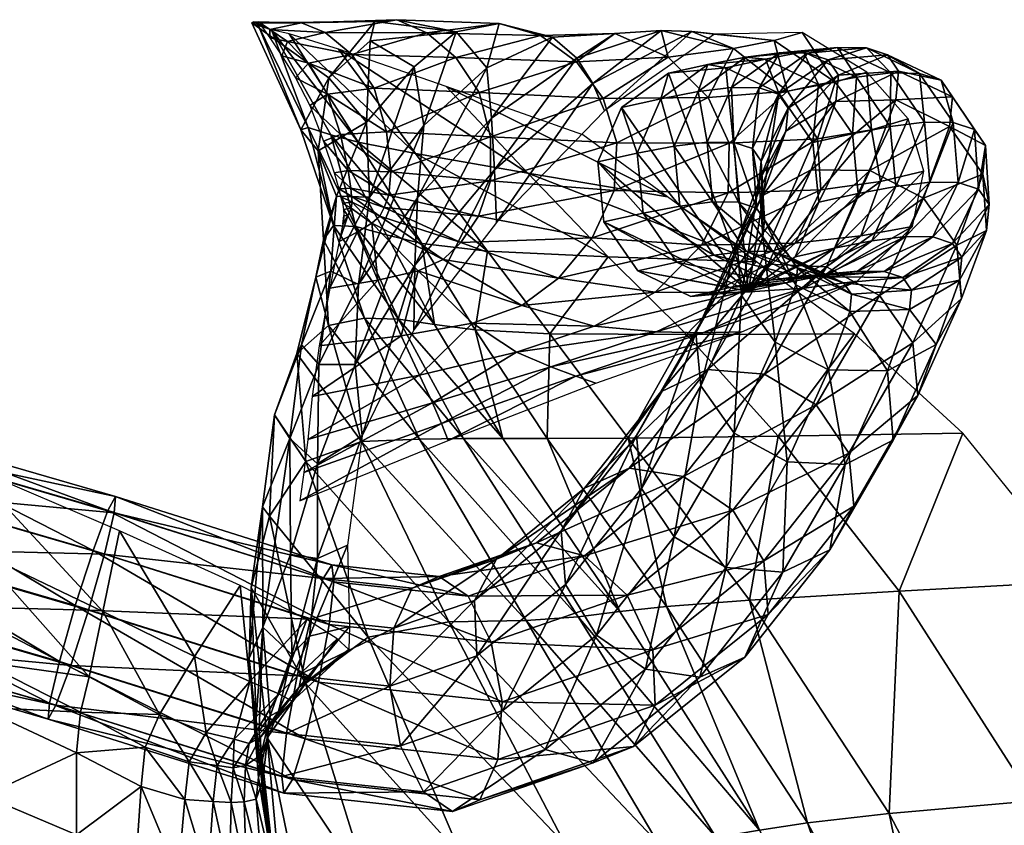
# Model space of a CAD drawing. Header units: inches. Extents: x 13.4 to 35.2, y -33.7 to 45.7.
# Tile 31 of 52: x 29.3 to 32.6, y 22.3 to 25.1. Entities that reach past the tile are written whole.
import ezdxf

# ---------------------------------------------------------------- set-up
doc = ezdxf.new("R2010")
doc.units = ezdxf.units.IN
doc.header["$MEASUREMENT"] = 0
doc.layers.get('0').update_dxf_attribs({"true_color": 0x737373})

# ---------------------------------------------------------------- blocks, each defined once
blk = doc.blocks.new('Box003')
at = {"color": 0}
mesh = blk.add_polyface(dxfattribs=at)
corners = [(2.5749, 4.0769, 9.8861), (2.7239, 3.9892, 8.8223), (2.5625, 3.8018, 8.8811), (2.4339, 3.952, 10.2516), (2.5905, 4.1428, 10.2484), (2.1735, 4.138, 11.9081), (2.8653, 4.1077, 8.9471), (2.6645, 4.1488, 10.3692), (2.3416, 4.1383, 11.4917), (2.4225, 4.1058, 11.5025), (2.7663, 4.1047, 10.3692), (2.5121, 4.0305, 11.5115), (2.8652, 4.0208, 10.3692), (2.5885, 3.9167, 11.5155), (2.9433, 3.9017, 10.3692), (2.6301, 3.769, 11.5113), (2.7281, 3.6948, 13.0738), (2.4677, 4.0493, 12.9379), (2.3002, 4.1006, 12.6086), (2.534, 3.7333, 12.7143), (2.2397, 4.1142, 12.3451), (2.4411, 3.7581, 12.4202), (2.3392, 3.7757, 11.5431), (2.2342, 4.1158, 11.9611), (2.2949, 4.0744, 12.0044), (2.1783, 4.1415, 11.9142), (2.1967, 4.1415, 12.0102), (2.2346, 4.0874, 12.104), (2.2753, 4.0266, 12.1905), (2.3654, 4.0012, 12.0403), (2.4303, 3.8962, 12.0564), (2.3219, 3.9523, 12.2625), (2.3703, 3.8579, 12.2945), (2.3647, 3.7829, 12.1262), (2.1956, 4.1278, 12.0817)]
mesh.append_faces([[corners[k] for k in face] for face in [(0, 1, 2), (2, 3, 0), (4, 0, 3), (3, 5, 4), (0, 4, 6), (6, 1, 0), (6, 4, 7), (8, 7, 4), (4, 5, 8), (7, 8, 9), (9, 10, 7), (11, 12, 10), (10, 9, 11), (12, 11, 13), (14, 13, 15), (16, 17, 18), (19, 18, 20), (20, 21, 19), (22, 5, 3), (23, 24, 9), (9, 8, 23), (25, 23, 8), (8, 5, 25), (23, 25, 26), (26, 27, 23), (24, 23, 27), (27, 28, 24), (29, 30, 13), (13, 11, 29), (24, 29, 11), (11, 9, 24), (29, 24, 28), (28, 31, 29), (30, 29, 31), (31, 32, 30), (33, 21, 20), (20, 34, 33), (22, 33, 34), (34, 5, 22)]], dxfattribs={"vtx2": -1, "color": 0})
mesh = blk.add_polyface(dxfattribs=at)
corners = [(2.7256, 3.3173, 5.3929), (2.7348, 3.5452, 6.3416), (2.9856, 3.8156, 6.5866), (2.9956, 3.6399, 5.6879), (2.7557, 3.7905, 7.5627), (2.7239, 3.9892, 8.8223), (2.8653, 4.1077, 8.9471), (2.9696, 3.9851, 7.6997), (2.6645, 4.1488, 10.3692), (3.0117, 4.1362, 8.9887), (2.7663, 4.1047, 10.3692), (3.1514, 4.0955, 8.9887), (3.3286, 3.933, 5.8746), (3.3688, 3.84, 5.1786), (3.0028, 3.4612, 4.8964), (3.2742, 4.0187, 6.6904), (3.1917, 4.0897, 7.7454), (3.4031, 4.1025, 7.7454), (2.8652, 4.0208, 10.3692), (3.2732, 4.0065, 8.9887), (2.5885, 3.9167, 11.5155), (2.9433, 3.9017, 10.3692), (3.3638, 3.8812, 8.9887), (2.9826, 3.7522, 10.3692), (3.4101, 3.7317, 8.9887), (2.6301, 3.769, 11.5113), (2.6443, 3.633, 11.5042), (2.9824, 3.6025, 10.3692), (3.4011, 3.5705, 8.9887), (2.9417, 3.4827, 10.3692), (3.3261, 3.4101, 8.9887), (2.6381, 3.5546, 11.4994), (2.8322, 3.9228, 13.3989), (3.1082, 3.6287, 13.5644), (3.5813, 3.5488, 14.1206), (3.2953, 3.7586, 13.9258), (2.4677, 4.0493, 12.9379), (2.7281, 3.6948, 13.0738), (3.3807, 3.3449, 13.7295)]
mesh.append_faces([[corners[k] for k in face] for face in [(0, 1, 2), (2, 3, 0), (4, 5, 6), (6, 7, 4), (1, 4, 7), (7, 2, 1), (8, 9, 6), (9, 8, 10), (10, 11, 9), (12, 13, 14), (14, 3, 12), (15, 12, 3), (3, 2, 15), (16, 15, 2), (2, 7, 16), (9, 16, 7), (7, 6, 9), (16, 9, 11), (11, 17, 16), (18, 19, 11), (11, 10, 18), (20, 21, 18), (19, 18, 21), (21, 22, 19), (17, 11, 19), (23, 24, 22), (22, 21, 23), (25, 23, 21), (26, 27, 23), (24, 23, 27), (27, 28, 24), (29, 30, 28), (28, 27, 29), (31, 29, 27), (32, 33, 34), (34, 35, 32), (33, 32, 36), (36, 37, 33), (38, 33, 37)]], dxfattribs={"vtx2": -1, "color": 0})
mesh = blk.add_polyface(dxfattribs=at)
corners = [(3.3286, 3.933, 5.8746), (3.2742, 4.0187, 6.6904), (3.5608, 4.1116, 6.7152), (3.6643, 4.1086, 5.9741), (3.3688, 3.84, 5.1786), (3.7405, 4.0996, 5.3775), (3.1917, 4.0897, 7.7454), (3.4031, 4.1025, 7.7454), (3.9426, 4.0788, 6.0073), (4.0378, 4.105, 5.4438), (3.8055, 4.0515, 6.7235), (3.9884, 3.9066, 6.724), (4.1499, 3.9366, 6.0092), (4.2575, 3.971, 5.4478), (3.5845, 4.022, 7.7454), (3.2732, 4.0065, 8.9887), (3.3638, 3.8812, 8.9887), (3.7193, 3.8855, 7.7454), (4.2724, 3.7752, 6.0151), (4.3966, 3.8124, 5.4596), (4.09, 3.7454, 6.7255), (4.1014, 3.5724, 6.7265), (4.3035, 3.5999, 6.0191), (4.4497, 3.6358, 5.4674), (3.7909, 3.7302, 7.7454), (3.4101, 3.7317, 8.9887), (3.4011, 3.5705, 8.9887), (3.7874, 3.5615, 7.7454), (4.2363, 3.4158, 6.0151), (4.0141, 3.3919, 6.7255)]
mesh.append_faces([[corners[k] for k in face] for face in [(0, 1, 2), (2, 3, 0), (4, 0, 3), (3, 5, 4), (1, 6, 7), (7, 2, 1), (8, 9, 5), (5, 3, 8), (10, 8, 3), (3, 2, 10), (8, 10, 11), (11, 12, 8), (9, 8, 12), (12, 13, 9), (14, 10, 2), (2, 7, 14), (15, 14, 7), (14, 15, 16), (16, 17, 14), (10, 14, 17), (17, 11, 10), (18, 19, 13), (13, 12, 18), (20, 18, 12), (12, 11, 20), (18, 20, 21), (21, 22, 18), (19, 18, 22), (22, 23, 19), (24, 20, 11), (11, 17, 24), (25, 24, 17), (17, 16, 25), (24, 25, 26), (26, 27, 24), (20, 24, 27), (27, 21, 20), (23, 22, 28), (22, 21, 29)]], dxfattribs={"vtx2": -1, "color": 0})
mesh = blk.add_polyface(dxfattribs=at)
corners = [(2.7557, 3.7905, 7.5627), (2.7348, 3.5452, 6.3416), (2.5353, 3.2519, 6.0915), (2.5722, 3.5472, 7.4268), (2.7239, 3.9892, 8.8223), (2.5625, 3.8018, 8.8811), (2.9826, 3.7522, 10.3692), (2.6301, 3.769, 11.5113), (2.6443, 3.633, 11.5042), (2.9824, 3.6025, 10.3692), (2.6381, 3.5546, 11.4994), (2.972, 3.3649, 13.2016), (2.7281, 3.6948, 13.0738), (2.534, 3.7333, 12.7143), (2.3002, 4.1006, 12.6086), (2.75, 3.3907, 12.8109), (2.4411, 3.7581, 12.4202), (2.6296, 3.4194, 12.4888), (2.4506, 3.4509, 11.5623), (2.3392, 3.7757, 11.5431), (2.3986, 3.7046, 10.3819), (2.4339, 3.952, 10.2516), (2.4602, 3.5511, 8.9073), (2.4161, 3.4023, 10.3936), (2.4743, 3.7596, 12.0397), (2.4999, 3.6378, 12.0113), (2.4303, 3.8962, 12.0564), (2.5885, 3.9167, 11.5155), (2.3703, 3.8579, 12.2945), (2.4168, 3.7371, 12.2613), (2.4524, 3.6296, 12.2044), (2.5095, 3.5774, 11.9919), (2.5111, 3.5508, 11.9776), (2.622, 3.512, 11.4958), (2.4684, 3.5756, 12.1656), (2.4744, 3.5497, 12.137), (2.513, 3.5302, 11.9645), (2.4803, 3.5269, 12.1107), (2.3647, 3.7829, 12.1262), (2.5258, 3.448, 12.1666)]
mesh.append_faces([[corners[k] for k in face] for face in [(0, 1, 2), (2, 3, 0), (4, 0, 3), (3, 5, 4), (6, 7, 8), (9, 8, 10), (11, 12, 13), (14, 13, 12), (15, 13, 16), (16, 17, 15), (18, 19, 20), (21, 20, 19), (20, 21, 5), (5, 22, 20), (23, 20, 22), (22, 5, 3), (24, 25, 8), (8, 7, 24), (26, 24, 7), (7, 27, 26), (24, 26, 28), (28, 29, 24), (25, 24, 29), (29, 30, 25), (31, 32, 33), (33, 10, 31), (25, 31, 10), (10, 8, 25), (31, 25, 30), (30, 34, 31), (32, 31, 34), (34, 35, 32), (36, 32, 35), (35, 37, 36), (38, 19, 18), (18, 39, 38), (16, 38, 39), (39, 17, 16)]], dxfattribs={"vtx2": -1, "color": 0})
mesh = blk.add_polyface(dxfattribs=at)
corners = [(2.4338, 3.1125, 10.4034), (2.4161, 3.4023, 10.3936), (2.3903, 3.2764, 8.9177), (2.5548, 3.1372, 11.5774), (2.4506, 3.4509, 11.5623), (2.6707, 3.1335, 12.1989), (2.5258, 3.448, 12.1666), (2.7924, 3.1155, 12.5442), (2.6296, 3.4194, 12.4888), (2.7348, 3.5452, 6.3416), (2.7256, 3.3173, 5.3929), (2.524, 2.98, 5.0782), (2.5353, 3.2519, 6.0915), (2.9417, 3.4827, 10.3692), (2.6381, 3.5546, 11.4994), (2.622, 3.512, 11.4958), (2.8813, 3.3937, 10.3692), (2.6067, 3.4832, 11.4925), (2.8221, 3.3358, 10.3692), (2.5802, 3.4588, 11.4914), (2.7374, 3.2974, 10.371), (2.6005, 3.2666, 10.3765), (2.5307, 3.4292, 11.4942), (2.4375, 3.2395, 10.3838), (2.4698, 3.397, 11.4989), (2.6799, 3.0777, 8.9905), (2.534, 3.7333, 12.7143), (2.75, 3.3907, 12.8109), (2.972, 3.3649, 13.2016), (2.3986, 3.7046, 10.3819), (2.4602, 3.5511, 8.9073), (2.4415, 3.2964, 7.3842), (2.5722, 3.5472, 7.4268), (2.513, 3.5302, 11.9645), (2.5104, 3.5098, 11.9506), (2.5111, 3.5508, 11.9776), (2.4803, 3.5269, 12.1107), (2.4844, 3.5057, 12.0794), (2.4985, 3.484, 11.9343), (2.4819, 3.4554, 11.9168), (2.485, 3.4849, 12.0357), (2.4839, 3.4643, 11.9859)]
mesh.append_faces([[corners[k] for k in face] for face in [(0, 1, 2), (1, 0, 3), (3, 4, 1), (5, 6, 4), (4, 3, 5), (6, 5, 7), (7, 8, 6), (9, 10, 11), (11, 12, 9), (13, 14, 15), (16, 15, 17), (18, 17, 19), (19, 20, 18), (21, 20, 19), (19, 22, 21), (23, 21, 22), (22, 24, 23), (20, 21, 25), (26, 27, 28), (29, 1, 4), (30, 2, 1), (2, 30, 31), (32, 31, 30), (31, 32, 12), (33, 34, 19), (19, 17, 33), (35, 33, 17), (17, 15, 35), (34, 33, 36), (36, 37, 34), (38, 39, 24), (24, 22, 38), (34, 38, 22), (22, 19, 34), (38, 34, 37), (37, 40, 38), (39, 38, 40), (40, 41, 39), (27, 8, 7)]], dxfattribs={"vtx2": -1, "color": 0})
mesh = blk.add_polyface(dxfattribs=at)
corners = [(2.6707, 3.1335, 12.1989), (2.8911, 2.7293, 12.2319), (3.0244, 2.7292, 12.5992), (2.7924, 3.1155, 12.5442), (3.1026, 2.1128, 11.6184), (2.742, 2.727, 11.5941), (2.5446, 2.7198, 10.4153), (3.2788, 2.1258, 12.2746), (3.4206, 2.143, 12.6665), (3.3807, 3.3449, 13.7295), (2.972, 3.3649, 13.2016), (3.1828, 3.0846, 13.3131), (2.7224, 3.0981, 4.5805), (2.7256, 3.3173, 5.3929), (2.9956, 3.6399, 5.6879), (3.0028, 3.4612, 4.8964), (2.622, 3.512, 11.4958), (2.8813, 3.3937, 10.3692), (2.9417, 3.4827, 10.3692), (3.3261, 3.4101, 8.9887), (3.2126, 3.2727, 8.9887), (2.8221, 3.3358, 10.3692), (3.0882, 3.1807, 8.9887), (2.6067, 3.4832, 11.4925), (2.7374, 3.2974, 10.371), (2.9212, 3.1203, 8.9891), (3.5394, 3.226, 7.7454), (3.3336, 3.1107, 7.7454), (3.0706, 3.0222, 7.7454), (3.1867, 2.9725, 6.6983), (3.5432, 3.091, 6.7109), (2.6799, 3.0777, 8.9905), (2.816, 2.7807, 5.8559), (3.2707, 2.9406, 5.9064), (2.7859, 2.8505, 6.6857), (2.8388, 2.723, 5.1411), (3.3386, 2.9176, 5.242), (2.7411, 2.9442, 7.7454), (2.7281, 3.6948, 13.0738), (2.9307, 3.0975, 12.8895), (3.1743, 2.729, 12.9665), (3.449, 2.7311, 13.4215), (2.75, 3.3907, 12.8109)]
mesh.append_faces([[corners[k] for k in face] for face in [(0, 1, 2), (2, 3, 0), (4, 5, 6), (7, 1, 5), (8, 2, 1), (9, 10, 11), (12, 13, 14), (14, 15, 12), (16, 17, 18), (19, 18, 17), (17, 20, 19), (21, 22, 20), (20, 17, 21), (23, 21, 17), (22, 21, 24), (24, 25, 22), (26, 20, 22), (27, 22, 25), (25, 28, 27), (28, 29, 30), (31, 25, 24), (32, 33, 29), (29, 34, 32), (33, 32, 35), (35, 36, 33), (37, 28, 25), (25, 31, 37), (28, 37, 34), (34, 29, 28), (38, 10, 9), (39, 3, 2), (2, 40, 39), (11, 39, 40), (40, 41, 11), (39, 11, 10), (10, 42, 39), (3, 39, 42), (40, 2, 8)]], dxfattribs={"vtx2": -1, "color": 0})
mesh = blk.add_polyface(dxfattribs=at)
corners = [(3.6461, 3.0818, 13.8934), (3.1828, 3.0846, 13.3131), (3.449, 2.7311, 13.4215), (3.9571, 2.738, 14.052), (4.2149, 3.084, 14.5521), (4.5818, 2.7472, 14.7703), (3.8827, 3.3277, 14.3259), (3.3807, 3.3449, 13.7295), (4.3666, 2.212, 14.2008), (3.8592, 2.1818, 13.5399), (4.2363, 3.4158, 6.0151), (4.4112, 3.4482, 5.4596), (4.4497, 3.6358, 5.4674), (4.0141, 3.3919, 6.7255), (4.3035, 3.5999, 6.0191), (3.828, 3.2247, 6.7209), (4.0444, 3.2395, 5.9966), (4.2248, 3.2624, 5.4225), (3.6971, 3.3849, 7.7454), (4.1014, 3.5724, 6.7265), (3.7874, 3.5615, 7.7454), (3.3261, 3.4101, 8.9887), (3.4011, 3.5705, 8.9887), (3.2126, 3.2727, 8.9887), (3.5394, 3.226, 7.7454), (3.7014, 3.0873, 5.9568), (3.8339, 3.0915, 5.3429), (3.5432, 3.091, 6.7109), (3.1867, 2.9725, 6.6983), (3.2707, 2.9406, 5.9064), (3.3386, 2.9176, 5.242), (3.3336, 3.1107, 7.7454), (3.0882, 3.1807, 8.9887), (3.0706, 3.0222, 7.7454), (3.1082, 3.6287, 13.5644), (3.5813, 3.5488, 14.1206), (3.1743, 2.729, 12.9665), (3.5789, 2.1603, 13.0584)]
mesh.append_faces([[corners[k] for k in face] for face in [(0, 1, 2), (2, 3, 0), (4, 0, 3), (3, 5, 4), (0, 4, 6), (6, 7, 0), (1, 0, 7), (5, 3, 8), (3, 2, 9), (10, 11, 12), (13, 10, 14), (10, 13, 15), (15, 16, 10), (11, 10, 16), (16, 17, 11), (18, 13, 19), (19, 20, 18), (21, 18, 20), (20, 22, 21), (18, 21, 23), (23, 24, 18), (13, 18, 24), (24, 15, 13), (25, 26, 17), (17, 16, 25), (27, 25, 16), (16, 15, 27), (25, 27, 28), (28, 29, 25), (26, 25, 29), (29, 30, 26), (31, 27, 15), (15, 24, 31), (32, 31, 24), (27, 31, 33), (34, 7, 6), (6, 35, 34), (2, 36, 37)]], dxfattribs={"vtx2": -1, "color": 0})
mesh = blk.add_polyface(dxfattribs=at)
corners = [(2.2501, 2.8101, 7.4057), (2.3414, 3.0475, 7.3917), (2.3019, 2.7296, 5.9359), (2.2101, 2.4983, 5.9333), (2.233, 2.4667, 7.424), (2.356, 2.6516, 8.9428), (2.3262, 3.0175, 8.9288), (2.3903, 3.2764, 8.9177), (2.4338, 3.1125, 10.4034), (2.5446, 2.7198, 10.4153), (2.742, 2.727, 11.5941), (2.5548, 3.1372, 11.5774), (2.8911, 2.7293, 12.2319), (2.6707, 3.1335, 12.1989), (2.8412, 2.1085, 10.4336), (2.7256, 3.3173, 5.3929), (2.7224, 3.0981, 4.5805), (2.5474, 2.7381, 4.1047), (2.524, 2.98, 5.0782), (2.6005, 3.2666, 10.3765), (2.4375, 3.2395, 10.3838), (2.4015, 3.0439, 8.9924), (2.6799, 3.0777, 8.9905), (2.3493, 2.6143, 5.8055), (2.816, 2.7807, 5.8559), (2.7859, 2.8505, 6.6857), (2.3628, 2.7267, 6.6731), (2.3367, 2.5181, 5.0402), (2.8388, 2.723, 5.1411), (2.3784, 2.8715, 7.7454), (2.7411, 2.9442, 7.7454), (2.4415, 3.2964, 7.3842), (2.5353, 3.2519, 6.0915), (2.4006, 2.9804, 5.9725), (2.396, 2.6432, 4.832), (2.3042, 2.3366, 4.6707), (2.396, 2.3233, 3.9245), (2.4974, 2.3684, 3.3426)]
mesh.append_faces([[corners[k] for k in face] for face in [(0, 1, 2), (2, 3, 0), (4, 0, 3), (0, 4, 5), (5, 6, 0), (1, 0, 6), (6, 7, 1), (7, 6, 8), (9, 8, 6), (6, 5, 9), (8, 9, 10), (10, 11, 8), (12, 13, 11), (11, 10, 12), (14, 9, 5), (15, 16, 17), (17, 18, 15), (19, 20, 21), (21, 22, 19), (23, 24, 25), (25, 26, 23), (24, 23, 27), (27, 28, 24), (29, 30, 22), (22, 21, 29), (30, 29, 26), (26, 25, 30), (31, 1, 7), (32, 33, 31), (1, 31, 33), (33, 2, 1), (34, 35, 2), (2, 33, 34), (18, 34, 33), (33, 32, 18), (34, 18, 17), (17, 36, 34), (36, 17, 37)]], dxfattribs={"vtx2": -1, "color": 0})
mesh = blk.add_polyface(dxfattribs=at)
corners = [(4.0159, -0.3904, 10.5128), (3.6418, 0.5245, 10.498), (3.2291, 0.5036, 9.0262), (4.3981, -0.3907, 11.7022), (3.9964, 0.5279, 11.6879), (4.2068, 0.5382, 12.3594), (3.7464, 1.3772, 12.3195), (3.5497, 1.3585, 11.6497), (4.6165, -0.3914, 12.372), (4.7611, -0.3924, 12.7822), (4.3534, 0.552, 12.7717), (3.8929, 1.4022, 12.7295), (3.2788, 2.1258, 12.2746), (5.2684, 0.6069, 14.3878), (4.7902, 0.5828, 13.6911), (5.1898, -0.3945, 13.703), (5.653, -0.3962, 14.4145), (5.8488, 0.6343, 15.1792), (6.2139, -0.3982, 15.2265), (5.4154, 1.5522, 15.0897), (4.8213, 1.5022, 14.3195), (4.333, 1.4585, 13.6394), (4.3666, 2.212, 14.2008), (3.8592, 2.1818, 13.5399), (4.9875, 2.2465, 14.9514), (4.5818, 2.7472, 14.7703), (3.9571, 2.738, 14.052), (4.5165, 0.5657, 13.184), (4.9224, -0.3933, 13.1923), (4.056, 1.4272, 13.1394), (3.5789, 2.1603, 13.0584), (3.4206, 2.143, 12.6665), (3.449, 2.7311, 13.4215)]
mesh.append_faces([[corners[k] for k in face] for face in [(0, 1, 2), (1, 0, 3), (3, 4, 1), (5, 6, 7), (7, 4, 5), (8, 5, 4), (4, 3, 8), (5, 8, 9), (9, 10, 5), (6, 5, 10), (10, 11, 6), (12, 6, 11), (13, 14, 15), (15, 16, 13), (17, 13, 16), (16, 18, 17), (13, 17, 19), (19, 20, 13), (14, 13, 20), (20, 21, 14), (22, 23, 21), (21, 20, 22), (24, 22, 20), (20, 19, 24), (22, 24, 25), (23, 22, 26), (27, 10, 9), (9, 28, 27), (14, 27, 28), (28, 15, 14), (27, 14, 21), (21, 29, 27), (10, 27, 29), (29, 11, 10), (30, 31, 11), (11, 29, 30), (23, 30, 29), (29, 21, 23), (30, 23, 32)]], dxfattribs={"vtx2": -1, "color": 0})
mesh = blk.add_polyface(dxfattribs=at)
corners = [(2.2045, 1.6567, 3.0604), (2.2635, 1.8042, 3.1089), (2.2029, 1.7171, 2.7592), (2.2103, 1.5712, 3.5102), (2.2355, 1.7894, 3.6009), (2.3096, 1.9972, 3.6957), (2.2109, 2.0899, 4.6108), (2.3042, 2.3366, 4.6707), (2.1979, 1.7389, 4.1785), (2.1863, 1.7495, 4.6698), (2.1648, 1.9857, 5.1064), (2.2101, 2.4983, 5.9333), (2.171, 2.2247, 6.0737), (2.3019, 2.7296, 5.9359), (2.233, 2.4667, 7.424), (2.3558, 1.8997, 7.4445), (2.2253, 1.7152, 6.1451), (2.5678, 2.0563, 8.9618), (2.356, 2.6516, 8.9428), (2.1964, 1.5796, 5.3271), (2.2183, 1.4685, 4.7498), (2.396, 2.6432, 4.832), (2.396, 2.3233, 3.9245), (2.3689, 2.0594, 3.2121), (2.5048, 2.0928, 2.5705), (2.3339, 1.8865, 2.679), (2.3101, 1.8398, 2.3096), (2.1644, 1.6959, 2.4951), (2.5019, 2.0147, 2.0644), (2.4624, 2.0504, 1.7252), (2.2651, 1.8647, 2.0357), (2.1142, 1.7111, 2.2715), (2.1665, 1.9066, 1.7891), (2.3601, 2.1163, 1.4535), (2.1345, 2.2317, 1.2264)]
mesh.append_faces([[corners[k] for k in face] for face in [(0, 1, 2), (3, 4, 0), (1, 0, 4), (4, 5, 1), (6, 7, 5), (5, 4, 6), (8, 6, 4), (4, 3, 8), (6, 8, 9), (9, 10, 6), (11, 6, 10), (10, 12, 11), (6, 11, 13), (13, 7, 6), (11, 12, 14), (15, 14, 12), (12, 16, 15), (14, 15, 17), (17, 18, 14), (19, 16, 12), (20, 19, 10), (10, 9, 20), (7, 21, 22), (22, 5, 7), (23, 1, 5), (5, 22, 23), (24, 25, 23), (1, 23, 25), (25, 2, 1), (26, 27, 2), (2, 25, 26), (28, 26, 25), (29, 30, 26), (27, 26, 30), (30, 31, 27), (31, 30, 32), (33, 32, 30), (30, 29, 33), (32, 33, 34)]], dxfattribs={"vtx2": -1, "color": 0})
mesh = blk.add_polyface(dxfattribs=at)
corners = [(2.5269, -0.4439, 4.1507), (2.4077, 0.3106, 4.2588), (2.3947, 0.2989, 3.6464), (2.5458, -0.44, 4.7617), (2.408, 0.3262, 4.8288), (2.8441, 0.441, 7.5089), (2.5742, 1.1956, 7.4713), (2.3586, 1.0663, 6.1801), (2.5561, 0.3744, 6.2114), (3.1241, -0.4113, 7.5237), (2.7817, -0.4279, 6.2159), (3.5609, -0.3956, 9.041), (3.2291, 0.5036, 9.0262), (2.8846, 1.3131, 8.9886), (3.6418, 0.5245, 10.498), (3.2361, 1.3523, 10.4604), (4.0159, -0.3904, 10.5128), (3.9964, 0.5279, 11.6879), (3.5497, 1.3585, 11.6497), (2.3558, 1.8997, 7.4445), (2.5678, 2.0563, 8.9618), (2.356, 2.6516, 8.9428), (2.8412, 2.1085, 10.4336), (3.1026, 2.1128, 11.6184), (2.5446, 2.7198, 10.4153), (2.742, 2.727, 11.5941), (3.2788, 2.1258, 12.2746), (3.7464, 1.3772, 12.3195), (3.8929, 1.4022, 12.7295), (3.4206, 2.143, 12.6665), (2.8911, 2.7293, 12.2319), (2.4341, 0.3418, 5.3988), (2.6098, -0.4361, 5.3727), (2.4974, 2.3684, 3.3426), (2.3689, 2.0594, 3.2121), (2.396, 2.3233, 3.9245), (2.5048, 2.0928, 2.5705), (2.3339, 1.8865, 2.679), (2.5019, 2.0147, 2.0644), (2.3101, 1.8398, 2.3096), (2.4624, 2.0504, 1.7252), (3.5789, 2.1603, 13.0584), (3.1743, 2.729, 12.9665)]
mesh.append_faces([[corners[k] for k in face] for face in [(0, 1, 2), (3, 4, 1), (5, 6, 7), (7, 8, 5), (9, 5, 8), (8, 10, 9), (5, 9, 11), (11, 12, 5), (6, 5, 12), (12, 13, 6), (14, 15, 13), (13, 12, 14), (12, 11, 16), (15, 14, 17), (17, 18, 15), (19, 6, 13), (13, 20, 19), (21, 20, 22), (15, 22, 20), (20, 13, 15), (22, 15, 18), (18, 23, 22), (24, 22, 23), (25, 23, 26), (27, 26, 23), (23, 18, 27), (28, 29, 26), (30, 26, 29), (31, 4, 3), (3, 32, 31), (8, 31, 32), (32, 10, 8), (31, 8, 7), (33, 34, 35), (34, 33, 36), (37, 36, 38), (39, 38, 40), (29, 41, 42)]], dxfattribs={"vtx2": -1, "color": 0})
mesh = blk.add_polyface(dxfattribs=at)
corners = [(1.9617, 1.6341, 2.1358), (2.0185, 1.7337, 2.0436), (1.8602, 1.7938, 1.827), (1.8124, 1.6832, 1.9214), (1.9466, 1.5066, 2.0957), (1.7985, 1.5503, 1.8883), (2.0424, 1.4998, 2.3143), (2.0561, 1.622, 2.3579), (2.1142, 1.7111, 2.2715), (2.1108, 1.614, 2.561), (2.1644, 1.6959, 2.4951), (2.104, 1.4966, 2.5151), (2.1471, 1.4985, 2.746), (2.1517, 1.6216, 2.7826), (2.2029, 1.7171, 2.7592), (2.188, 1.5072, 3.0552), (1.5934, 1.8024, 1.7414), (1.2581, 1.9731, 1.5773), (1.2491, 1.8188, 1.5748), (1.58, 1.6643, 1.7215), (1.6222, 1.9218, 1.6375), (1.2666, 2.1069, 1.4634), (1.2672, 1.519, 1.4887), (2.171, 2.2247, 6.0737), (2.1648, 1.9857, 5.1064), (2.1964, 1.5796, 5.3271), (2.1665, 1.9066, 1.7891), (2.1345, 2.2317, 1.2264), (1.9794, 1.9911, 1.5679), (1.669, 2.1434, 1.37), (1.7248, 2.4163, 1.0209), (1.2131, 2.6354, 0.8632), (1.2469, 2.3451, 1.2005)]
mesh.append_faces([[corners[k] for k in face] for face in [(0, 1, 2), (2, 3, 0), (4, 0, 3), (3, 5, 4), (0, 4, 6), (6, 7, 0), (1, 0, 7), (7, 8, 1), (9, 10, 8), (8, 7, 9), (11, 9, 7), (7, 6, 11), (9, 11, 12), (12, 13, 9), (10, 9, 13), (13, 14, 10), (13, 12, 15), (16, 17, 18), (18, 19, 16), (3, 16, 19), (19, 5, 3), (16, 3, 2), (2, 20, 16), (17, 16, 20), (20, 21, 17), (19, 18, 22), (23, 24, 25), (26, 1, 8), (27, 28, 26), (1, 26, 28), (28, 2, 1), (29, 20, 2), (2, 28, 29), (30, 29, 28), (28, 27, 30), (29, 30, 31), (31, 32, 29), (20, 29, 32), (32, 21, 20)]], dxfattribs={"vtx2": -1, "color": 0})
mesh = blk.add_polyface(dxfattribs=at)
corners = [(2.2029, 1.7171, 2.7592), (2.1517, 1.6216, 2.7826), (2.2045, 1.6567, 3.0604), (2.188, 1.5072, 3.0552), (2.2103, 1.5712, 3.5102), (2.3264, -0.4478, 2.1902), (2.2408, 0.295, 2.3393), (2.1497, 0.295, 1.9878), (2.3308, 0.295, 2.9494), (2.2608, 0.8498, 3.0703), (2.185, 0.8498, 2.5037), (2.4285, -0.4478, 2.8003), (2.5041, -0.4468, 3.5076), (2.3947, 0.2989, 3.6464), (2.3126, 0.8616, 3.7186), (2.4077, 0.3106, 4.2588), (2.3169, 0.8971, 4.2977), (2.408, 0.3262, 4.8288), (2.3008, 0.9444, 4.8422), (2.21, 1.2461, 3.082), (2.1471, 1.4985, 2.746), (2.156, 1.2461, 2.6462), (2.2435, 1.2739, 3.6113), (2.2401, 1.3573, 4.1725), (2.1979, 1.7389, 4.1785), (2.2183, 1.4685, 4.7498), (2.1863, 1.7495, 4.6698), (2.5742, 1.1956, 7.4713), (2.3558, 1.8997, 7.4445), (2.2253, 1.7152, 6.1451), (2.3586, 1.0663, 6.1801), (2.291, 0.9917, 5.3867), (2.4341, 0.3418, 5.3988), (2.1964, 1.5796, 5.3271)]
mesh.append_faces([[corners[k] for k in face] for face in [(0, 1, 2), (3, 2, 1), (2, 3, 4), (5, 6, 7), (8, 9, 10), (10, 6, 8), (11, 8, 6), (12, 13, 8), (9, 8, 13), (13, 14, 9), (15, 16, 14), (14, 13, 15), (16, 15, 17), (17, 18, 16), (19, 3, 20), (9, 19, 21), (21, 10, 9), (19, 9, 14), (14, 22, 19), (3, 19, 22), (22, 4, 3), (23, 24, 4), (4, 22, 23), (16, 23, 22), (22, 14, 16), (23, 16, 18), (18, 25, 23), (24, 23, 25), (25, 26, 24), (27, 28, 29), (29, 30, 27), (30, 31, 32), (17, 32, 31), (31, 18, 17), (33, 25, 18), (18, 31, 33), (29, 33, 31), (31, 30, 29)]], dxfattribs={"vtx2": -1, "color": 0})
mesh = blk.add_polyface(dxfattribs=at)
corners = [(1.9212, 0.295, 1.5587), (1.9098, 0.8508, 1.7577), (1.7649, 0.8768, 1.5808), (1.759, 0.3086, 1.3655), (2.0466, 0.295, 1.7694), (2.0205, 0.85, 1.9581), (2.1497, 0.295, 1.9878), (2.1086, 0.8498, 2.1699), (2.2408, 0.295, 2.3393), (2.185, 0.8498, 2.5037), (1.9238, 1.2501, 1.9532), (1.9466, 1.5066, 2.0957), (1.7985, 1.5503, 1.8883), (1.7804, 1.2861, 1.7649), (2.0248, 1.2471, 2.1604), (2.0424, 1.4998, 2.3143), (2.0983, 1.2461, 2.3652), (2.104, 1.4966, 2.5151), (2.156, 1.2461, 2.6462), (2.1471, 1.4985, 2.746), (2.21, 1.2461, 3.082), (0.8085, 0.4582, 0.9217), (1.2419, 0.4038, 1.054), (1.2767, 1.054, 1.316), (0.8108, 1.1558, 1.1931), (1.2672, 1.519, 1.4887), (1.5456, 0.3494, 1.1996), (1.5743, 0.9528, 1.4394), (1.5797, 1.3861, 1.6171), (1.58, 1.6643, 1.7215)]
mesh.append_faces([[corners[k] for k in face] for face in [(0, 1, 2), (2, 3, 0), (1, 0, 4), (4, 5, 1), (6, 7, 5), (5, 4, 6), (7, 6, 8), (8, 9, 7), (10, 11, 12), (12, 13, 10), (1, 10, 13), (13, 2, 1), (10, 1, 5), (5, 14, 10), (11, 10, 14), (14, 15, 11), (16, 17, 15), (15, 14, 16), (7, 16, 14), (14, 5, 7), (16, 7, 9), (9, 18, 16), (17, 16, 18), (18, 19, 17), (19, 18, 20), (21, 22, 23), (24, 23, 25), (26, 3, 2), (2, 27, 26), (22, 26, 27), (27, 23, 22), (28, 25, 23), (23, 27, 28), (13, 28, 27), (27, 2, 13), (28, 13, 12), (12, 29, 28), (25, 28, 29)]], dxfattribs={"vtx2": -1, "color": 0})
blk = doc.blocks.new('Line010')
at = {"color": 0}
mesh = blk.add_polyface(dxfattribs=at)
corners = [(6.4965, 1.1371, 3.719), (6.4168, 0.9183, 3.272), (6.3306, 0.7625, 3.3713), (6.4059, 0.9693, 3.7937), (6.4126, 1.036, 4.0173), (6.4185, 0.7788, 3.8668), (6.3831, 1.0787, 4.3087), (6.4244, 0.837, 4.0618), (6.3971, 0.8765, 4.3313), (6.3365, 0.8963, 4.6727), (6.51, 0.71, 4.3641), (6.3202, 1.0993, 4.6633), (6.4057, 1.284, 4.6748), (6.2478, 0.8974, 5.0673), (6.4502, 0.7295, 4.7007), (6.2297, 1.1004, 5.0659), (6.3127, 1.2852, 5.0884), (6.4745, 1.4023, 5.1289), (6.1375, 0.8836, 5.5002), (6.3622, 0.7306, 5.0923), (6.1182, 1.0865, 5.5036), (6.1995, 1.2711, 5.5328), (6.3597, 1.388, 5.5799), (6.0126, 0.8596, 5.9588), (6.2524, 0.7169, 5.5234), (5.9925, 1.0623, 5.9649), (6.0729, 1.2467, 5.9976), (6.2321, 1.3634, 6.0483), (6.4275, 1.3811, 6.1034), (5.8798, 0.8303, 6.432), (6.1277, 0.6929, 5.9811), (5.8595, 1.0329, 6.4388), (5.9396, 1.2173, 6.4727), (6.0984, 1.3339, 6.5245), (6.2936, 1.3516, 6.5804), (6.4728, 1.2655, 6.6254), (6.3694, 0.5952, 6.5548)]
mesh.append_faces([[corners[k] for k in face] for face in [(29, 36, 31)]], dxfattribs={"vtx0": -1, "vtx1": -1, "color": 0})
mesh.append_faces([[corners[k] for k in face] for face in [(36, 35, 34), (36, 34, 33), (36, 33, 32), (36, 32, 31)]], dxfattribs={"vtx0": -1, "vtx2": -1, "color": 0})
mesh.append_faces([[corners[k] for k in face] for face in [(0, 1, 2), (2, 3, 0), (4, 3, 5), (6, 4, 7), (7, 8, 6), (9, 8, 10), (11, 6, 8), (8, 9, 11), (6, 11, 12), (13, 9, 14), (15, 11, 9), (9, 13, 15), (16, 12, 11), (11, 15, 16), (12, 16, 17), (18, 13, 19), (20, 15, 13), (13, 18, 20), (21, 16, 15), (15, 20, 21), (22, 17, 16), (16, 21, 22), (23, 18, 24), (25, 20, 18), (18, 23, 25), (26, 21, 20), (20, 25, 26), (27, 22, 21), (21, 26, 27), (22, 27, 28), (29, 23, 30), (31, 25, 23), (23, 29, 31), (32, 26, 25), (25, 31, 32), (33, 27, 26), (26, 32, 33), (34, 28, 27), (27, 33, 34), (28, 34, 35)]], dxfattribs={"vtx2": -1, "color": 0})
mesh = blk.add_polyface(dxfattribs=at)
corners = [(6.2749, 0.6042, 2.7016), (6.4168, 0.9183, 3.272), (6.5818, 1.0066, 3.1911), (6.4371, 0.6862, 2.6091), (6.7815, 1.0037, 3.1501), (6.666, 1.2374, 3.6626), (6.4965, 1.1371, 3.719), (6.8689, 1.2432, 3.6398), (6.4185, 0.7788, 3.8668), (6.4244, 0.837, 4.0618), (6.4126, 1.036, 4.0173), (6.5043, 1.2154, 3.9809), (6.4059, 0.9693, 3.7937), (6.6749, 1.327, 3.9623), (6.8786, 1.341, 3.9667), (6.4718, 1.2625, 4.3022), (6.3831, 1.0787, 4.3087), (6.6393, 1.3785, 4.3137), (6.8408, 1.3957, 4.34), (6.4057, 1.284, 4.6748), (6.57, 1.4011, 4.7043), (6.7692, 1.4191, 4.7438), (6.4745, 1.4023, 5.1289), (6.6719, 1.4203, 5.1765), (6.8519, 1.3344, 5.2184), (6.5558, 1.4058, 5.6324), (6.3597, 1.388, 5.5799), (6.7353, 1.3198, 5.676), (6.4275, 1.3811, 6.1034), (6.6068, 1.2951, 6.148), (6.7219, 1.1284, 6.1703), (6.8502, 1.1531, 5.6993), (6.7419, 0.9257, 6.1643), (6.8695, 0.9502, 5.6958), (6.6616, 0.7413, 6.1315), (6.4728, 1.2655, 6.6254), (6.588, 1.0988, 6.6474), (6.6083, 0.8962, 6.6405), (6.5283, 0.7118, 6.6066), (6.3694, 0.5952, 6.5548)]
mesh.append_faces([[corners[k] for k in face] for face in [(39, 36, 35)]], dxfattribs={"vtx0": -1, "vtx2": -1, "color": 0})
mesh.append_faces([[corners[k] for k in face] for face in [(0, 1, 2), (3, 2, 4), (5, 2, 1), (1, 6, 5), (7, 4, 2), (2, 5, 7), (8, 9, 10), (11, 6, 12), (12, 10, 11), (13, 5, 6), (6, 11, 13), (5, 13, 14), (15, 11, 10), (10, 16, 15), (17, 13, 11), (11, 15, 17), (13, 17, 18), (19, 15, 16), (20, 17, 15), (15, 19, 20), (21, 18, 17), (17, 20, 21), (22, 20, 19), (23, 21, 20), (20, 22, 23), (21, 23, 24), (25, 23, 22), (22, 26, 25), (27, 24, 23), (23, 25, 27), (28, 25, 26), (29, 27, 25), (25, 28, 29), (30, 31, 27), (27, 29, 30), (31, 30, 32), (33, 32, 34), (35, 29, 28), (36, 30, 29), (29, 35, 36), (37, 32, 30), (30, 36, 37), (32, 37, 38), (39, 37, 36)]], dxfattribs={"vtx2": -1, "color": 0})
mesh = blk.add_polyface(dxfattribs=at)
corners = [(6.6341, 0.6773, 2.5574), (6.7815, 1.0037, 3.1501), (6.9624, 0.9102, 3.1602), (7.051, 1.153, 3.6566), (6.8689, 1.2432, 3.6398), (7.1633, 0.991, 3.7086), (7.076, 0.7514, 3.2185), (7.1759, 0.8005, 3.7817), (6.8786, 1.341, 3.9667), (6.666, 1.2374, 3.6626), (7.061, 1.2536, 3.9927), (7.173, 1.0882, 4.0335), (7.1848, 0.8892, 4.078), (7.0931, 0.7099, 4.1144), (6.8408, 1.3957, 4.34), (6.6749, 1.327, 3.9623), (7.0224, 1.3095, 4.3741), (7.1352, 1.143, 4.4069), (7.1492, 0.9407, 4.4295), (7.0605, 0.757, 4.4359), (6.9498, 1.3332, 4.7828), (6.7692, 1.4191, 4.7438), (7.0636, 1.1664, 4.8107), (7.0799, 0.9634, 4.8202), (6.9944, 0.7786, 4.8086), (6.8519, 1.3344, 5.2184), (6.9663, 1.1676, 5.2434), (6.9844, 0.9646, 5.2449), (6.9014, 0.7798, 5.2223), (6.8502, 1.1531, 5.6993), (6.7353, 1.3198, 5.676), (6.8695, 0.9502, 5.6958), (6.7882, 0.7656, 5.6667), (6.7419, 0.9257, 6.1643), (6.6616, 0.7413, 6.1315)]
mesh.append_faces([[corners[k] for k in face] for face in [(0, 1, 2), (3, 2, 1), (1, 4, 3), (5, 6, 2), (2, 3, 5), (6, 5, 7), (8, 4, 9), (10, 3, 4), (4, 8, 10), (11, 5, 3), (3, 10, 11), (12, 7, 5), (5, 11, 12), (7, 12, 13), (14, 8, 15), (16, 10, 8), (8, 14, 16), (17, 11, 10), (10, 16, 17), (18, 12, 11), (11, 17, 18), (12, 18, 19), (20, 16, 14), (14, 21, 20), (22, 17, 16), (16, 20, 22), (23, 18, 17), (17, 22, 23), (24, 19, 18), (18, 23, 24), (25, 20, 21), (26, 22, 20), (20, 25, 26), (27, 23, 22), (22, 26, 27), (28, 24, 23), (23, 27, 28), (29, 26, 25), (25, 30, 29), (31, 27, 26), (26, 29, 31), (32, 28, 27), (27, 31, 32), (33, 31, 29), (34, 32, 31)]], dxfattribs={"vtx2": -1, "color": 0})
mesh = blk.add_polyface(dxfattribs=at)
corners = [(6.5818, 1.0066, 3.1911), (6.4371, 0.6862, 2.6091), (6.2749, 0.6042, 2.7016), (6.7815, 1.0037, 3.1501), (6.6341, 0.6773, 2.5574), (6.9624, 0.9102, 3.1602), (6.8132, 0.58, 2.5603), (7.076, 0.7514, 3.2185), (6.46, 0.4219, 3.5207), (6.5308, 0.6168, 3.9187), (6.4185, 0.7788, 3.8668), (7.1759, 0.8005, 3.7817), (7.0918, 0.5697, 3.3096), (7.0853, 0.6327, 3.8564), (6.5364, 0.6717, 4.1026), (6.7129, 0.5266, 3.9355), (6.4244, 0.837, 4.0618), (7.0931, 0.7099, 4.1144), (6.9225, 0.5983, 4.133), (6.893, 0.641, 4.4245), (6.6915, 0.6238, 4.3982), (6.51, 0.71, 4.3641), (6.7188, 0.5843, 4.1286), (6.3971, 0.8765, 4.3313), (7.0605, 0.757, 4.4359), (7.1848, 0.8892, 4.078), (6.6309, 0.6436, 4.7397), (6.8301, 0.6615, 4.7792), (6.4502, 0.7295, 4.7007), (6.3365, 0.8963, 4.6727), (6.9944, 0.7786, 4.8086), (6.5421, 0.6447, 5.1342), (6.7395, 0.6627, 5.1818), (6.3622, 0.7306, 5.0923), (6.9014, 0.7798, 5.2223), (6.4319, 0.6309, 5.5671), (6.628, 0.6487, 5.6195), (6.7882, 0.7656, 5.6667), (6.307, 0.6069, 6.0258), (6.5024, 0.6246, 6.0808), (6.6616, 0.7413, 6.1315), (6.5283, 0.7118, 6.6066), (6.7419, 0.9257, 6.1643), (6.3694, 0.5952, 6.5548), (6.6083, 0.8962, 6.6405)]
mesh.append_faces([[corners[k] for k in face] for face in [(41, 44, 43)]], dxfattribs={"color": 0})
mesh.append_faces([[corners[k] for k in face] for face in [(0, 1, 2), (3, 4, 1), (5, 6, 4), (6, 5, 7), (8, 9, 10), (11, 12, 7), (12, 11, 13), (14, 9, 15), (16, 10, 9), (9, 14, 16), (17, 13, 11), (13, 17, 18), (18, 19, 20), (21, 14, 22), (22, 20, 21), (23, 16, 14), (14, 21, 23), (24, 17, 25), (19, 18, 17), (17, 24, 19), (26, 20, 19), (19, 27, 26), (28, 21, 20), (20, 26, 28), (21, 28, 29), (27, 19, 24), (24, 30, 27), (31, 26, 27), (27, 32, 31), (33, 28, 26), (26, 31, 33), (32, 27, 30), (30, 34, 32), (35, 31, 32), (32, 36, 35), (36, 32, 34), (34, 37, 36), (38, 35, 36), (36, 39, 38), (39, 36, 37), (37, 40, 39), (41, 40, 42), (43, 39, 40), (40, 41, 43)]], dxfattribs={"vtx2": -1, "color": 0})
mesh = blk.add_polyface(dxfattribs=at)
corners = [(5.5157, -0.3126, 1.0333), (5.8142, -0.0729, 1.4983), (5.9662, -0.0053, 1.3801), (5.6522, -0.2574, 0.8908), (6.1502, -0.0325, 1.2955), (5.8142, -0.3022, 0.772), (6.317, -0.1471, 1.2673), (5.7497, -0.3995, 1.7084), (6.0075, -0.0735, 2.2929), (5.9907, 0.1062, 2.1983), (6.0726, 0.2537, 2.0839), (5.7349, -0.2172, 1.6185), (6.2311, 0.3295, 1.9804), (6.4239, 0.3133, 1.9156), (6.5992, 0.2094, 1.9068), (6.3213, 0.1142, 2.962), (6.1184, -0.2373, 2.3425), (6.2938, -0.3411, 2.3337), (6.5004, 0.0169, 2.9649), (6.2081, 0.2739, 2.9053), (6.1911, 0.4533, 2.81), (6.2749, 0.6042, 2.7016), (6.4371, 0.6862, 2.6091), (6.3465, 0.5807, 3.4624), (6.46, 0.4219, 3.5207), (6.3306, 0.7625, 3.3713), (6.4168, 0.9183, 3.272), (6.4185, 0.7788, 3.8668), (6.4059, 0.9693, 3.7937), (6.4502, 0.7295, 4.7007), (6.3622, 0.7306, 5.0923), (6.2478, 0.8974, 5.0673), (6.2524, 0.7169, 5.5234), (6.5421, 0.6447, 5.1342), (6.4319, 0.6309, 5.5671), (6.1375, 0.8836, 5.5002), (6.1277, 0.6929, 5.9811), (6.307, 0.6069, 6.0258), (6.0126, 0.8596, 5.9588), (6.1742, 0.5775, 6.4989), (6.5024, 0.6246, 6.0808), (6.3694, 0.5952, 6.5548), (5.995, 0.6636, 6.454), (5.8798, 0.8303, 6.432)]
mesh.append_faces([[corners[k] for k in face] for face in [(42, 39, 41)]], dxfattribs={"color": 0})
mesh.append_faces([[corners[k] for k in face] for face in [(0, 1, 2), (3, 2, 4), (5, 4, 6), (7, 8, 9), (10, 1, 11), (11, 9, 10), (12, 2, 1), (1, 10, 12), (13, 4, 2), (2, 12, 13), (14, 6, 4), (4, 13, 14), (15, 16, 17), (17, 18, 15), (19, 8, 16), (16, 15, 19), (20, 9, 8), (8, 19, 20), (21, 10, 9), (9, 20, 21), (22, 12, 10), (10, 21, 22), (23, 19, 15), (15, 24, 23), (25, 20, 19), (19, 23, 25), (26, 21, 20), (20, 25, 26), (27, 23, 24), (28, 25, 23), (23, 27, 28), (29, 30, 31), (32, 30, 33), (33, 34, 32), (30, 32, 35), (36, 32, 34), (34, 37, 36), (32, 36, 38), (39, 37, 40), (40, 41, 39), (42, 36, 37), (37, 39, 42), (36, 42, 43), (43, 42, 41)]], dxfattribs={"vtx2": -1, "color": 0})
mesh = blk.add_polyface(dxfattribs=at)
corners = [(6.7101, 0.0457, 1.9564), (6.4218, -0.3186, 1.3029), (6.317, -0.1471, 1.2673), (6.5992, 0.2094, 1.9068), (6.7269, -0.134, 2.051), (6.4366, -0.5009, 1.3929), (6.645, -0.2815, 2.1654), (6.3573, -0.6453, 1.5131), (6.4865, -0.3574, 2.2689), (6.5004, 0.0169, 2.9649), (6.2938, -0.3411, 2.3337), (6.6974, 0.0081, 2.9132), (6.6341, 0.6773, 2.5574), (6.4239, 0.3133, 1.9156), (6.2311, 0.3295, 1.9804), (6.4371, 0.6862, 2.6091), (6.8132, 0.58, 2.5603), (6.9264, 0.4203, 2.617), (6.9434, 0.241, 2.7123), (6.8596, 0.0901, 2.8207), (6.6409, 0.3285, 3.5307), (6.8406, 0.3255, 3.4898), (6.46, 0.4219, 3.5207), (6.3213, 0.1142, 2.962), (7.076, 0.7514, 3.2185), (7.0918, 0.5697, 3.3096), (7.0056, 0.4138, 3.4088), (6.7129, 0.5266, 3.9355), (6.9158, 0.5324, 3.9127), (6.5308, 0.6168, 3.9187), (7.0853, 0.6327, 3.8564), (6.7188, 0.5843, 4.1286), (6.9225, 0.5983, 4.133), (6.5364, 0.6717, 4.1026), (6.6915, 0.6238, 4.3982)]
mesh.append_faces([[corners[k] for k in face] for face in [(0, 1, 2), (2, 3, 0), (4, 5, 1), (1, 0, 4), (6, 7, 5), (5, 4, 6), (7, 6, 8), (9, 10, 8), (8, 11, 9), (12, 13, 14), (14, 15, 12), (16, 3, 13), (13, 12, 16), (17, 0, 3), (3, 16, 17), (18, 4, 0), (0, 17, 18), (19, 6, 4), (4, 18, 19), (11, 8, 6), (6, 19, 11), (20, 9, 11), (11, 21, 20), (22, 23, 9), (9, 20, 22), (24, 17, 16), (25, 18, 17), (17, 24, 25), (26, 19, 18), (18, 25, 26), (21, 11, 19), (19, 26, 21), (27, 20, 21), (21, 28, 27), (29, 22, 20), (20, 27, 29), (30, 26, 25), (28, 21, 26), (26, 30, 28), (31, 27, 28), (28, 32, 31), (27, 31, 33), (32, 28, 30), (34, 31, 32)]], dxfattribs={"vtx2": -1, "color": 0})
mesh = blk.add_polyface(dxfattribs=at)
corners = [(2.6648, -0.4272, 0.8342), (3.3104, -0.6009, 0.79), (3.3581, -0.4651, 0.9342), (2.7102, -0.2908, 0.9787), (3.4144, -0.2766, 0.9874), (2.763, -0.1013, 1.0321), (3.4642, -0.0859, 0.9354), (2.809, 0.0903, 0.9804), (3.4943, 0.0558, 0.792), (2.8359, 0.2329, 0.8372), (3.4965, 0.1106, 0.5958), (2.8365, 0.2881, 0.6411), (3.4703, 0.0637, 0.3992), (2.8106, 0.2412, 0.4444), (3.4227, -0.0721, 0.2549), (2.7651, 0.1048, 0.3), (3.3664, -0.2606, 0.2017), (2.7124, -0.0847, 0.2465), (3.3165, -0.4512, 0.2537), (4.0238, -0.8082, 0.7437), (3.2842, -0.6477, 0.5933), (3.9974, -0.855, 0.5471), (4.0737, -0.673, 0.8878), (4.1338, -0.4856, 0.9408), (4.1879, -0.2962, 0.8885), (4.2215, -0.1556, 0.7449), (4.2257, -0.1013, 0.5485), (4.1993, -0.1481, 0.3519), (4.1494, -0.2833, 0.2078), (4.0894, -0.4707, 0.1548), (4.0353, -0.6601, 0.2071), (4.0016, -0.8008, 0.3507), (3.2865, -0.5929, 0.3971), (4.7885, -1.0495, 0.6977), (4.8051, -0.9039, 0.844), (4.8409, -0.7089, 0.8986), (4.8864, -0.5167, 0.847), (4.9294, -0.3789, 0.703), (4.9583, -0.3323, 0.5052), (4.9655, -0.3894, 0.3065), (4.9489, -0.535, 0.1603), (4.9131, -0.7299, 0.1056), (4.8676, -0.9221, 0.1572), (4.8247, -1.06, 0.3012), (4.7957, -1.1066, 0.4991)]
mesh.append_faces([[corners[k] for k in face] for face in [(0, 1, 2), (3, 2, 4), (5, 4, 6), (7, 6, 8), (9, 8, 10), (11, 10, 12), (13, 12, 14), (15, 14, 16), (17, 16, 18), (19, 1, 20), (20, 21, 19), (22, 2, 1), (1, 19, 22), (23, 4, 2), (2, 22, 23), (24, 6, 4), (4, 23, 24), (25, 8, 6), (6, 24, 25), (26, 10, 8), (8, 25, 26), (27, 12, 10), (10, 26, 27), (28, 14, 12), (12, 27, 28), (29, 16, 14), (14, 28, 29), (30, 18, 16), (16, 29, 30), (31, 32, 18), (18, 30, 31), (21, 20, 32), (32, 31, 21), (33, 19, 21), (34, 22, 19), (35, 23, 22), (36, 24, 23), (37, 25, 24), (38, 26, 25), (39, 27, 26), (40, 28, 27), (41, 29, 28), (42, 30, 29), (43, 31, 30), (44, 21, 31)]], dxfattribs={"vtx2": -1, "color": 0})
mesh = blk.add_polyface(dxfattribs=at)
corners = [(5.6816, -0.9586, 1.1862), (5.2694, -1.1014, 0.8182), (5.3676, -1.1682, 0.6423), (5.8436, -1.0034, 1.0673), (5.5373, -0.8259, 1.2495), (5.2303, -0.4114, 0.7788), (5.5157, -0.3126, 1.0333), (5.6522, -0.2574, 0.8908), (5.8142, -0.3022, 0.772), (5.4207, -0.4383, 0.421), (5.3225, -0.3715, 0.5969), (5.9585, -0.4349, 0.7086), (5.4986, -0.5939, 0.2984), (6.0464, -0.62, 0.7177), (5.5354, -0.7967, 0.2618), (6.0542, -0.8079, 0.7969), (5.5212, -0.9922, 0.3211), (5.98, -0.9482, 0.9248), (5.4598, -1.1282, 0.4604), (6.0213, -0.6857, 1.7158), (6.2053, -0.7129, 1.6313), (5.8545, -0.571, 1.744), (5.7497, -0.3995, 1.7084), (5.4494, -0.6408, 1.2404), (5.7349, -0.2172, 1.6185), (5.4415, -0.4529, 1.1612), (5.8142, -0.0729, 1.4983), (5.9662, -0.0053, 1.3801), (6.1502, -0.0325, 1.2955), (6.317, -0.1471, 1.2673), (6.4218, -0.3186, 1.3029), (6.4366, -0.5009, 1.3929), (6.3573, -0.6453, 1.5131), (6.2938, -0.3411, 2.3337), (6.4865, -0.3574, 2.2689), (6.1184, -0.2373, 2.3425), (6.0075, -0.0735, 2.2929), (5.9907, 0.1062, 2.1983)]
mesh.append_faces([[corners[k] for k in face] for face in [(0, 1, 2), (2, 3, 0), (1, 0, 4), (5, 6, 7), (8, 9, 10), (10, 7, 8), (11, 12, 9), (9, 8, 11), (13, 14, 12), (12, 11, 13), (15, 16, 14), (14, 13, 15), (17, 18, 16), (16, 15, 17), (3, 2, 18), (18, 17, 3), (19, 0, 3), (3, 20, 19), (21, 4, 0), (0, 19, 21), (22, 23, 4), (4, 21, 22), (24, 25, 23), (23, 22, 24), (26, 6, 25), (25, 24, 26), (27, 7, 6), (28, 8, 7), (29, 11, 8), (30, 13, 11), (11, 29, 30), (31, 15, 13), (13, 30, 31), (32, 17, 15), (15, 31, 32), (20, 3, 17), (17, 32, 20), (33, 19, 20), (20, 34, 33), (35, 21, 19), (19, 33, 35), (36, 22, 21), (21, 35, 36), (37, 24, 22), (34, 20, 32)]], dxfattribs={"vtx2": -1, "color": 0})
mesh = blk.add_polyface(dxfattribs=at)
corners = [(3.9974, -0.855, 0.5471), (4.7957, -1.1066, 0.4991), (4.7885, -1.0495, 0.6977), (4.0238, -0.8082, 0.7437), (4.8051, -0.9039, 0.844), (4.0737, -0.673, 0.8878), (4.8409, -0.7089, 0.8986), (4.1338, -0.4856, 0.9408), (4.8864, -0.5167, 0.847), (4.1879, -0.2962, 0.8885), (4.9294, -0.3789, 0.703), (4.2215, -0.1556, 0.7449), (4.9583, -0.3323, 0.5052), (4.2257, -0.1013, 0.5485), (4.9655, -0.3894, 0.3065), (4.1993, -0.1481, 0.3519), (4.9489, -0.535, 0.1603), (4.1494, -0.2833, 0.2078), (4.9131, -0.7299, 0.1056), (4.0894, -0.4707, 0.1548), (4.8676, -0.9221, 0.1572), (4.0353, -0.6601, 0.2071), (4.8247, -1.06, 0.3012), (4.0016, -0.8008, 0.3507), (5.2694, -1.1014, 0.8182), (5.3676, -1.1682, 0.6423), (5.1914, -0.9458, 0.9408), (5.1547, -0.743, 0.9774), (5.1689, -0.5474, 0.9181), (5.2303, -0.4114, 0.7788), (5.3225, -0.3715, 0.5969), (5.4207, -0.4383, 0.421), (5.4986, -0.5939, 0.2984), (5.5354, -0.7967, 0.2618), (5.5212, -0.9922, 0.3211), (5.4598, -1.1282, 0.4604), (5.5373, -0.8259, 1.2495), (5.4494, -0.6408, 1.2404), (5.4415, -0.4529, 1.1612), (5.5157, -0.3126, 1.0333), (5.6522, -0.2574, 0.8908)]
mesh.append_faces([[corners[k] for k in face] for face in [(0, 1, 2), (3, 2, 4), (5, 4, 6), (7, 6, 8), (9, 8, 10), (11, 10, 12), (13, 12, 14), (15, 14, 16), (17, 16, 18), (19, 18, 20), (21, 20, 22), (23, 22, 1), (24, 2, 1), (1, 25, 24), (26, 4, 2), (2, 24, 26), (27, 6, 4), (4, 26, 27), (28, 8, 6), (6, 27, 28), (29, 10, 8), (8, 28, 29), (30, 12, 10), (10, 29, 30), (31, 14, 12), (12, 30, 31), (32, 16, 14), (14, 31, 32), (33, 18, 16), (16, 32, 33), (34, 20, 18), (18, 33, 34), (35, 22, 20), (20, 34, 35), (25, 1, 22), (22, 35, 25), (36, 26, 24), (37, 27, 26), (26, 36, 37), (38, 28, 27), (27, 37, 38), (39, 29, 28), (28, 38, 39), (40, 30, 29)]], dxfattribs={"vtx2": -1, "color": 0})

msp = doc.modelspace()

# ---------------------------------------------------------------- block references
at = {"color": 8, "true_color": 0x737373}
for name, p in [('Box003', (27.9158, 20.9119, 0.5837)), ('Line010', (25.402, 23.5457, 0.3302))]:
    msp.add_blockref(name, p, dxfattribs=at)

doc.saveas('drawing.dxf')
